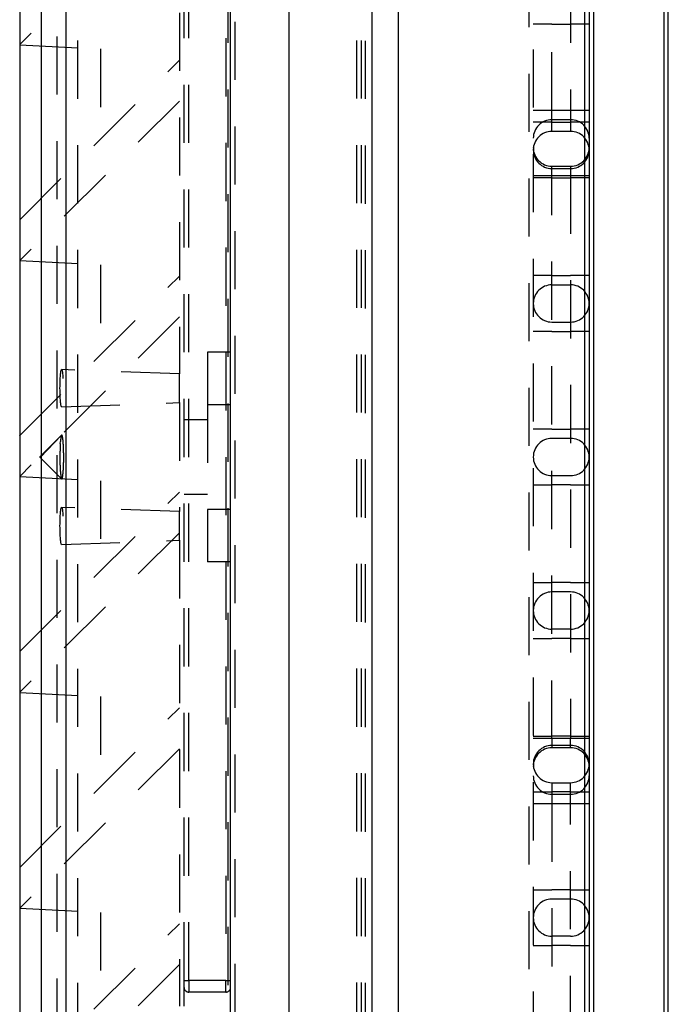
# Model space of a CAD drawing. Extents: x 0.9 to 16.8, y 0.7 to 11.7.
# Tile 18 of 19: x 9.7 to 11.1, y 2.9 to 5.1. Entities that reach past the tile are written whole.
import ezdxf

# ---------------------------------------------------------------- set-up
doc = ezdxf.new("R2010")
doc.units = 0
doc.linetypes.add('HIDDEN', pattern=[0.1875, 0.125, -0.0625])
doc.layers.add('ACSRY', color=30, linetype='CONTINUOUS')

# ---------------------------------------------------------------- blocks, each defined once
blk = doc.blocks.new('*E5')
at = {"layer": 'ACSRY', "color": 30, "linetype": 'HIDDEN'}
blk.add_circle((0, 0), 1, dxfattribs=at)
blk = doc.blocks.new('*E6')
at = {"layer": 'ACSRY', "color": 30, "linetype": 'HIDDEN'}
blk.add_circle((0, 0), 1, dxfattribs=at)

msp = doc.modelspace()

# ---------------------------------------------------------------- linework, layer by layer
at = {"layer": 'ACSRY', "color": 30, "linetype": 'CONTINUOUS'}
for p, q in [((9.7357, 7.1928), (9.7357, 1.0507)), ((10.1885, 1.2743), (10.1885, 6.9692)), ((9.7823, 1.2929), (9.7823, 6.9506)), ((9.8342, 6.9506), (9.8342, 1.2929)), ((10.3135, 6.8918), (10.3135, 1.3518)), ((10.4916, 6.8956), (10.4916, 1.3479)), ((10.5485, 6.8932), (10.5485, 1.3504)), ((10.9494, 1.3718), (10.9494, 6.8717)), ((10.9585, 6.8717), (10.9585, 1.3718)), ((10.968, 6.4438), (10.968, 1.7998)), ((11.119, 6.4438), (11.119, 1.7998)), ((11.1285, 1.7998), (11.1285, 6.4438)), ((9.7357, 5.0081), (9.7355, 5.0079)), ((9.7355, 5.0079), (9.7357, 5.0079)), ((9.7355, 4.6316), (9.7357, 4.6318)), ((9.7357, 4.5441), (9.7355, 4.5439)), ((9.7355, 4.5439), (9.7357, 4.5441)), ((9.7355, 4.1676), (9.7357, 4.1678)), ((9.7357, 4.0801), (9.7355, 4.0799)), ((9.7355, 4.0799), (9.7357, 4.0799)), ((9.7355, 3.7036), (9.7357, 3.7038)), ((9.7357, 3.6161), (9.7355, 3.6159)), ((9.7355, 3.6159), (9.7357, 3.6159)), ((9.7355, 3.2396), (9.7357, 3.2398)), ((9.7357, 3.1521), (9.7355, 3.1519)), ((9.7355, 3.1519), (9.7357, 3.1521))]:
    msp.add_line(p, q, dxfattribs=at)
at = {"layer": 'ACSRY', "color": 30, "linetype": 'HIDDEN'}
for p, q in [((9.8601, 1.2918), (9.8601, 6.9517)), ((10.198, 1.3325), (10.198, 6.911)), ((10.1833, 1.4118), (10.1833, 6.8317)), ((10.459, 6.8172), (10.459, 1.4263)), ((10.4685, 6.8172), (10.4685, 1.4263)), ((10.4776, 6.8163), (10.4776, 1.4272)), ((10.8294, 1.4457), (10.8294, 6.7979)), ((10.8385, 6.7979), (10.8385, 1.4457)), ((9.8155, 6.6009), (9.8155, 1.6426)), ((10.8785, 4.8668), (10.8785, 6.0368)), ((10.9185, 6.0368), (10.9185, 4.8668)), ((10.0785, 5.3509), (9.7357, 5.0081)), ((10.0785, 5.3018), (10.0785, 4.3008)), ((10.0885, 2.9968), (10.0885, 5.2468)), ((10.0985, 2.9968), (10.0985, 5.2468)), ((10.1785, 5.2468), (10.1785, 2.9968)), ((10.8785, 5.0518), (10.8385, 5.0518)), ((10.8785, 5.0518), (10.9185, 5.0518)), ((10.9585, 5.0518), (10.9185, 5.0518)), ((9.7357, 5.0079), (9.9091, 4.9988)), ((9.9091, 4.9988), (9.9091, 4.8052)), ((9.7357, 4.6318), (10.0785, 4.9746)), ((10.0785, 4.8869), (9.7357, 4.5441)), ((10.8785, 4.8668), (10.8385, 4.8668)), ((10.8785, 4.8468), (10.8785, 4.8668)), ((10.9185, 4.8668), (10.8785, 4.8668)), ((10.9185, 4.8468), (10.8785, 4.8468)), ((10.8785, 4.8418), (10.8785, 4.8468)), ((10.9585, 4.8668), (10.9185, 4.8668)), ((10.9185, 4.8668), (10.9185, 4.8468)), ((10.9185, 4.8468), (10.9185, 4.8418)), ((10.8785, 4.8418), (10.8385, 4.8418)), ((10.8785, 4.8218), (10.8785, 4.8418)), ((10.8785, 4.8418), (10.9185, 4.8418)), ((10.9585, 4.8418), (10.9185, 4.8418)), ((10.9185, 4.8418), (10.9185, 4.8218)), ((10.9185, 4.8218), (10.8785, 4.8218)), ((10.8785, 4.7468), (10.9185, 4.7468)), ((10.8785, 4.7268), (10.8785, 4.7468)), ((10.8785, 4.7418), (10.9185, 4.7418)), ((10.9185, 4.7468), (10.9185, 4.7268)), ((10.8385, 4.7268), (10.8785, 4.7268)), ((10.8785, 4.7218), (10.8385, 4.7218)), ((10.8785, 4.7268), (10.9185, 4.7268)), ((10.8785, 3.5168), (10.8785, 4.7268)), ((10.8785, 4.7218), (10.9185, 4.7218)), ((10.9185, 4.7268), (10.9585, 4.7268)), ((10.9185, 4.7268), (10.9185, 3.5168)), ((10.9585, 4.7218), (10.9185, 4.7218)), ((9.7357, 4.5441), (9.9091, 4.5348)), ((9.9091, 4.5348), (9.9091, 4.3412)), ((9.7357, 4.1678), (10.0785, 4.5106)), ((10.8785, 4.5118), (10.8385, 4.5118)), ((10.8785, 4.5118), (10.9185, 4.5118)), ((10.9585, 4.5118), (10.9185, 4.5118)), ((10.8785, 4.4918), (10.9185, 4.4918)), ((10.0785, 4.4229), (9.7357, 4.0801)), ((10.8785, 4.4118), (10.9185, 4.4118)), ((10.8785, 4.3918), (10.8385, 4.3918)), ((10.8785, 4.3918), (10.9185, 4.3918)), ((10.9585, 4.3918), (10.9185, 4.3918)), ((10.1385, 4.3469), (10.1385, 4.2343)), ((10.1885, 4.3469), (10.1385, 4.3469)), ((10.0785, 4.3008), (9.8256, 4.3096)), ((10.0785, 4.2698), (10.0785, 4.3008)), ((10.0785, 4.2388), (10.0785, 4.2698)), ((9.8255, 4.2299), (10.0785, 4.2388)), ((10.0785, 4.2388), (10.0785, 4.0048)), ((10.1385, 4.2343), (10.1385, 4.0092)), ((10.1885, 4.2343), (10.1385, 4.2343)), ((10.1385, 4.2018), (10.0885, 4.2018)), ((10.8785, 4.1818), (10.8385, 4.1818)), ((10.8785, 4.1818), (10.9185, 4.1818)), ((10.9585, 4.1818), (10.9185, 4.1818)), ((9.8255, 4.1686), (9.7795, 4.1209)), ((9.8255, 4.1686), (9.7795, 4.1226)), ((10.9185, 4.1618), (10.8785, 4.1618)), ((9.7795, 4.1209), (9.8255, 4.0749)), ((9.7357, 4.0799), (9.9091, 4.0708)), ((9.9091, 4.0708), (9.9091, 3.8772)), ((10.8785, 4.0818), (10.9185, 4.0818)), ((9.7357, 3.7038), (10.0785, 4.0466)), ((10.8385, 4.0618), (10.8785, 4.0618)), ((10.9185, 4.0618), (10.8785, 4.0618)), ((10.9185, 4.0618), (10.9585, 4.0618)), ((10.0885, 4.0418), (10.1385, 4.0418)), ((10.0785, 4.0048), (9.8255, 4.0136)), ((10.0785, 3.9738), (10.0785, 4.0048)), ((10.1385, 4.0092), (10.1385, 3.8966)), ((10.1885, 4.0092), (10.1385, 4.0092)), ((10.0785, 3.9589), (9.7357, 3.6161)), ((10.0785, 3.9428), (10.0785, 3.9738)), ((9.8256, 3.9339), (10.0785, 3.9428)), ((10.0785, 3.9428), (10.0785, 2.9418)), ((10.1885, 3.8966), (10.1385, 3.8966)), ((10.8385, 3.8518), (10.8785, 3.8518)), ((10.9185, 3.8518), (10.8785, 3.8518)), ((10.9185, 3.8518), (10.9585, 3.8518)), ((10.9185, 3.8318), (10.8785, 3.8318)), ((10.9185, 3.7518), (10.8785, 3.7518)), ((10.8385, 3.7318), (10.8785, 3.7318)), ((10.9185, 3.7318), (10.8785, 3.7318)), ((10.9185, 3.7318), (10.9585, 3.7318)), ((9.7357, 3.6159), (9.9091, 3.6068)), ((9.9091, 3.6068), (9.9091, 3.4132)), ((9.7357, 3.2398), (10.0785, 3.5826)), ((10.8385, 3.5218), (10.8785, 3.5218)), ((10.8785, 3.5168), (10.8385, 3.5168)), ((10.9185, 3.5218), (10.8785, 3.5218)), ((10.8785, 3.5168), (10.8785, 3.4968)), ((10.9185, 3.5168), (10.8785, 3.5168)), ((10.9185, 3.5218), (10.9585, 3.5218)), ((10.9185, 3.4968), (10.9185, 3.5168)), ((10.9585, 3.5168), (10.9185, 3.5168)), ((10.0785, 3.4949), (9.7357, 3.1521)), ((10.9185, 3.5018), (10.8785, 3.5018)), ((10.9185, 3.4968), (10.8785, 3.4968)), ((10.8785, 3.4218), (10.9185, 3.4218)), ((10.8785, 3.4218), (10.8785, 3.4018)), ((10.9185, 3.4018), (10.9185, 3.4218)), ((10.8385, 3.4018), (10.8785, 3.4018)), ((10.8785, 3.4018), (10.8785, 3.3968)), ((10.9185, 3.4018), (10.8785, 3.4018)), ((10.8785, 3.3968), (10.9185, 3.3968)), ((10.8785, 3.3968), (10.8785, 3.3768)), ((10.9185, 3.4018), (10.9585, 3.4018)), ((10.9185, 3.3968), (10.9185, 3.4018)), ((10.9185, 3.3768), (10.9185, 3.3968)), ((10.8385, 3.3768), (10.8785, 3.3768)), ((10.8785, 3.3768), (10.8785, 2.2068)), ((10.8785, 3.3768), (10.9185, 3.3768)), ((10.9185, 3.3768), (10.9585, 3.3768)), ((10.9185, 2.2068), (10.9185, 3.3768)), ((10.8385, 3.1918), (10.8785, 3.1918)), ((10.9185, 3.1918), (10.8785, 3.1918)), ((10.9185, 3.1918), (10.9585, 3.1918)), ((10.9185, 3.1718), (10.8785, 3.1718)), ((9.7357, 3.1521), (9.9091, 3.1428)), ((9.9091, 3.1428), (9.9091, 2.9492)), ((9.7357, 2.7758), (10.0785, 3.1186)), ((10.9185, 3.0918), (10.8785, 3.0918)), ((10.8385, 3.0718), (10.8785, 3.0718)), ((10.9185, 3.0718), (10.8785, 3.0718)), ((10.9185, 3.0718), (10.9585, 3.0718)), ((10.0785, 3.0309), (9.7357, 2.6881)), ((10.0885, 2.9818), (10.0885, 2.9968)), ((10.0885, 2.9968), (10.0985, 2.9968)), ((10.0985, 2.9968), (10.0985, 2.9718)), ((10.1785, 2.9968), (10.0985, 2.9968)), ((10.1785, 2.9968), (10.1885, 2.9968)), ((10.1785, 2.9718), (10.1785, 2.9968)), ((10.0885, 2.9418), (10.0885, 2.9818)), ((10.1785, 2.9718), (10.0985, 2.9718))]:
    msp.add_line(p, q, dxfattribs=at)
for points in [[(9.8226, 4.1509), (9.823, 4.1555, -0.004391), (9.8234, 4.1594, -0.005747), (9.8238, 4.1627, -0.008664), (9.8243, 4.1653, -0.013998), (9.8248, 4.1672, -0.026089), (9.8254, 4.1685, -0.070643), (9.826, 4.1688, -0.319221), (9.8266, 4.1681, -0.207082), (9.8272, 4.1663, -0.049383), (9.8278, 4.1634, -0.021536), (9.8284, 4.1595, -0.011777), (9.8288, 4.1546, -0.00775), (9.8292, 4.1491, -0.00567), (9.8296, 4.1432, -0.004446), (9.8298, 4.1371, -0.003648), (9.8299, 4.131, -0.002994), (9.83, 4.1252, -0.002925), (9.83, 4.1194, -0.002741), (9.83, 4.1135, -0.002695), (9.8298, 4.1075, -0.003129), (9.8296, 4.1014, -0.003502), (9.8293, 4.0954, -0.004268), (9.8289, 4.0898, -0.005381), (9.8284, 4.0848, -0.007324), (9.8279, 4.0807, -0.010991), (9.8273, 4.0776, -0.018586), (9.8267, 4.0756, -0.042699), (9.8261, 4.0748, -0.152077), (9.8255, 4.075, -0.374124), (9.8249, 4.076, -0.084211), (9.8244, 4.0778, -0.032675), (9.8239, 4.0803, -0.01645), (9.8235, 4.0837, -0.00933), (9.823, 4.0879, -0.007039), (9.8226, 4.0929, -0.005852), (9.8223, 4.0987, -0.0054), (9.822, 4.1051, -0.003562), (9.8219, 4.1114, -0.001195), (9.8217, 4.1172, -0.004197), (9.8218, 4.1247, -0.00715), (9.8221, 4.1361, -0.003563), (9.8226, 4.1509, -0.001887)], [(9.7795, 4.1223), (9.7795, 4.1224, 0.000006), (9.7795, 4.1225, 0.000012), (9.7795, 4.1225, 0.000014), (9.7795, 4.1226, 0.000003), (9.7795, 4.1226, -0.000005), (9.7795, 4.1226, -0.000003), (9.7795, 4.1226), (9.7795, 4.1226, 0), (9.7795, 4.1226, 0), (9.7795, 4.1225), (9.7795, 4.1224, 0), (9.7795, 4.1223), (9.7795, 4.1222), (9.7795, 4.1221), (9.7795, 4.122, 0), (9.7795, 4.1219, 0), (9.7795, 4.1218, 0), (9.7795, 4.1217, 0), (9.7795, 4.1216, -0.000001), (9.7795, 4.1215, -0.000001), (9.7795, 4.1213, -0.000001), (9.7795, 4.1212, 0), (9.7795, 4.1211, -0.000001), (9.7795, 4.121, -0.000004), (9.7795, 4.121, -0.000006), (9.7795, 4.1209, -0.000006)], [(9.7795, 4.1209), (9.7795, 4.1212), (9.7795, 4.1214), (9.7795, 4.1217, 0), (9.7795, 4.1219, 0), (9.7795, 4.122, 0), (9.7795, 4.1222, 0), (9.7795, 4.1223, 0), (9.7795, 4.1224, 0), (9.7795, 4.1225, 0), (9.7795, 4.1225, -0.000001), (9.7795, 4.1225, -0.000003), (9.7795, 4.1225), (9.7795, 4.1225, -0.000002), (9.7795, 4.1225, -0.000001), (9.7795, 4.1225, -0.000009), (9.7795, 4.1224, -0.00001), (9.7795, 4.1224, -0.000004), (9.7795, 4.1223, -0.000002)], [(9.7795, 4.1223), (9.7795, 4.1223, -0.000002), (9.7795, 4.1222, -0.000002), (9.7795, 4.1222, -0.000002), (9.7795, 4.1221, -0.000002), (9.7795, 4.122, -0.000002), (9.7795, 4.1219, -0.000002), (9.7795, 4.1219, -0.000001), (9.7795, 4.1218, -0.000001), (9.7795, 4.1217, -0.000001), (9.7795, 4.1216, 0), (9.7795, 4.1216, 0), (9.7795, 4.1215, 0), (9.7795, 4.1214, 0), (9.7795, 4.1214), (9.7795, 4.1213), (9.7795, 4.1212), (9.7795, 4.1212), (9.7795, 4.1211, 0), (9.7795, 4.1211, 0), (9.7795, 4.121, 0), (9.7795, 4.121, 0), (9.7795, 4.121, 0), (9.7795, 4.121, -0.000007), (9.7795, 4.1209, -0.000029), (9.7795, 4.1209, -0.000035), (9.7795, 4.1209, -0.000033)]]:
    msp.add_lwpolyline(points, format="xyb", dxfattribs=at)
for centre, radius, start, end in [((10.8785, 4.8068), 0.04, 90, 180), ((10.9185, 4.8068), 0.04, 0, 90), ((10.8785, 4.7818), 0.04, 90, 180), ((10.9185, 4.7818), 0.04, 0, 90), ((10.8785, 4.7868), 0.04, 180, 270), ((10.9185, 4.7868), 0.04, 270, 0), ((10.8785, 4.7818), 0.04, 180, 270), ((10.9185, 4.7818), 0.04, 270, 0), ((10.8785, 4.4518), 0.04, 90, 180), ((10.9185, 4.4518), 0.04, 0, 90), ((10.8785, 4.4518), 0.04, 180, 270), ((10.9185, 4.4518), 0.04, 270, 0), ((10.8785, 4.1218), 0.04, 90, 180), ((10.9185, 4.1218), 0.04, 0, 90), ((10.8785, 4.1218), 0.04, 180, 270), ((10.9185, 4.1218), 0.04, 270, 0), ((10.8785, 3.7918), 0.04, 90, 180), ((10.9185, 3.7918), 0.04, 0, 90), ((10.8785, 3.7918), 0.04, 180, 270), ((10.9185, 3.7918), 0.04, 270, 0), ((10.8785, 3.4618), 0.04, 90, 180), ((10.8785, 3.4568), 0.04, 90, 180), ((10.9185, 3.4618), 0.04, 0, 90), ((10.9185, 3.4568), 0.04, 0, 90), ((10.8785, 3.4618), 0.04, 180, 270), ((10.9185, 3.4618), 0.04, 270, 0), ((10.8785, 3.4368), 0.04, 180, 270), ((10.9185, 3.4368), 0.04, 270, 0), ((10.8785, 3.1318), 0.04, 90, 180), ((10.9185, 3.1318), 0.04, 0, 90), ((10.8785, 3.1318), 0.04, 180, 270), ((10.9185, 3.1318), 0.04, 270, 0), ((10.0985, 2.9818), 0.01, 180, 270), ((10.1785, 2.9818), 0.01, 270, 0)]:
    msp.add_arc(centre, radius, start, end, dxfattribs=at)

# ---------------------------------------------------------------- block references
at = {"layer": 'ACSRY', "color": 30, "xscale": 0.039833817, "yscale": 0.0034850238, "zscale": 0.039833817, "rotation": 270}
for name, p in [('*E6', (9.8255, 4.2698)), ('*E5', (9.8255, 3.9738))]:
    msp.add_blockref(name, p, dxfattribs=at)

doc.saveas('drawing.dxf')
